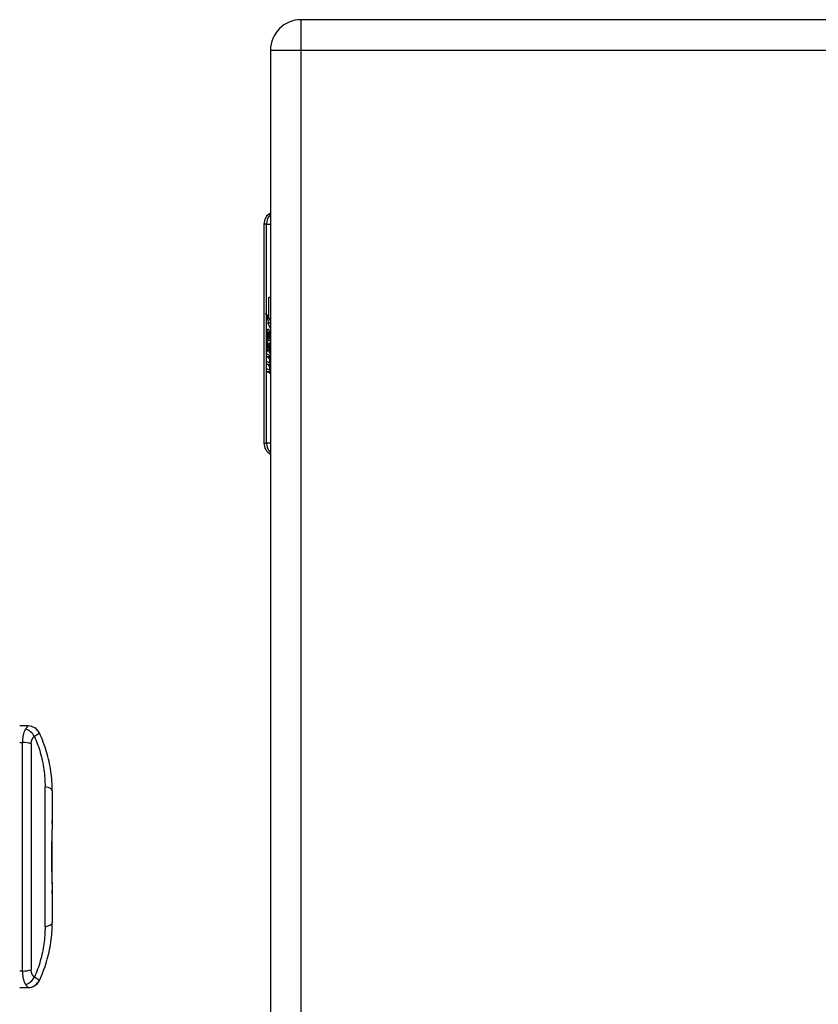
# Model space of a CAD drawing. Header units: inches. Extents: x 1.5 to 31.5, y 2.1 to 17.
# Tile 21 of 34: x 10.1 to 13.9, y 8.7 to 13.4. Entities that reach past the tile are written whole.
import ezdxf

# ---------------------------------------------------------------- set-up
doc = ezdxf.new("R2010")
doc.units = ezdxf.units.IN
doc.header["$MEASUREMENT"] = 0
doc.layers.add('Visible Edges(ANSI)', color=7, linetype='Continuous', lineweight=25)
doc.layers.add('Visible Tangent Edges(ANSI)', color=7, linetype='Continuous', lineweight=25)

msp = doc.modelspace()

# ---------------------------------------------------------------- linework, layer by layer
at = {"layer": 'Visible Edges(ANSI)'}
for p, q in [((17.2135, 13.425), (11.4255, 13.425)), ((11.2795, 13.279), (11.2795, 5.571)), ((11.2795, 13.279), (11.2795, 13.279)), ((11.2484, 12.4486), (11.2484, 11.4014)), ((11.2723, 12.0996), (11.2795, 12.0996)), ((11.2723, 11.9978), (11.2723, 12.0996)), ((11.2602, 12.0161), (11.2723, 11.9978)), ((11.2718, 11.9778), (11.2602, 12.0097)), ((11.2723, 11.9978), (11.2795, 11.9978)), ((11.2667, 11.9757), (11.2718, 11.9778)), ((11.2667, 11.9757), (11.2795, 11.9757)), ((11.2795, 11.9489), (11.2667, 11.9757)), ((11.2718, 11.9778), (11.2795, 11.9778)), ((11.2735, 11.996), (11.2795, 11.9868)), ((11.2795, 11.996), (11.2735, 11.996)), ((11.2679, 11.9321), (11.2778, 11.9321)), ((11.2688, 11.9317), (11.278, 11.9317)), ((11.2688, 11.8933), (11.2688, 11.9317)), ((11.2721, 11.9301), (11.2784, 11.9301)), ((11.2721, 11.9301), (11.2721, 11.9049)), ((11.2737, 11.9037), (11.2795, 11.9037)), ((11.2783, 11.9354), (11.2795, 11.9375)), ((11.2783, 11.9354), (11.2795, 11.9354)), ((11.2603, 11.8945), (11.2704, 11.8687)), ((11.2603, 11.8775), (11.2603, 11.8945)), ((11.2603, 11.8775), (11.2669, 11.8775)), ((11.2673, 11.8634), (11.2603, 11.8775)), ((11.2603, 11.853), (11.2673, 11.8608)), ((11.2645, 11.9002), (11.2613, 11.9002)), ((11.2673, 11.8634), (11.2777, 11.8634)), ((11.2673, 11.8608), (11.2673, 11.8634)), ((11.2673, 11.8608), (11.2756, 11.8608)), ((11.2688, 11.8933), (11.277, 11.8933)), ((11.2704, 11.8687), (11.2795, 11.8826)), ((11.2704, 11.8687), (11.2795, 11.8687)), ((11.2795, 11.8657), (11.2733, 11.858)), ((11.2733, 11.858), (11.2733, 11.8558)), ((11.2746, 11.8558), (11.2795, 11.8619)), ((11.2603, 11.853), (11.2747, 11.853)), ((11.2603, 11.836), (11.2603, 11.853)), ((11.2704, 11.8501), (11.2603, 11.836)), ((11.2603, 11.8287), (11.2795, 11.8188)), ((11.2603, 11.8149), (11.2603, 11.8287)), ((11.2603, 11.8149), (11.2788, 11.8149)), ((11.2684, 11.8107), (11.2603, 11.8149)), ((11.2704, 11.8501), (11.276, 11.8501)), ((11.2795, 11.8258), (11.2704, 11.8501)), ((11.2733, 11.8558), (11.2795, 11.8427)), ((11.2795, 11.8558), (11.2746, 11.8558)), ((11.2772, 11.8514), (11.2795, 11.8514)), ((11.2795, 11.8466), (11.2772, 11.8514)), ((11.2788, 11.8192), (11.2788, 11.8149)), ((11.2788, 11.8149), (11.2795, 11.8145)), ((11.2603, 11.7931), (11.2727, 11.7867)), ((11.2603, 11.7793), (11.2603, 11.7931)), ((11.2603, 11.7793), (11.2788, 11.7793)), ((11.2684, 11.7751), (11.2603, 11.7793)), ((11.2684, 11.7751), (11.2792, 11.7751)), ((11.2735, 11.7865), (11.2795, 11.7865)), ((11.2745, 11.7686), (11.2772, 11.7686)), ((11.2765, 11.8076), (11.2765, 11.8045)), ((11.2765, 11.8076), (11.2795, 11.8076)), ((11.2795, 11.8068), (11.2765, 11.8076)), ((11.2788, 11.8035), (11.2795, 11.8033)), ((11.2788, 11.7865), (11.2788, 11.7793)), ((11.2788, 11.7793), (11.2795, 11.7789)), ((11.2603, 11.7579), (11.2727, 11.7515)), ((11.2603, 11.744), (11.2603, 11.7579)), ((11.2603, 11.744), (11.2788, 11.744)), ((11.2726, 11.737), (11.2603, 11.744)), ((11.2735, 11.7513), (11.2795, 11.7513)), ((11.2788, 11.7513), (11.2788, 11.744)), ((11.2788, 11.744), (11.2795, 11.7436)), ((10.121, 10.05), (10.0809, 10.05)), ((10.1216, 10.05), (10.121, 10.05)), ((10.2366, 9.74), (10.2366, 9.5985)), ((10.2366, 9.5985), (10.2366, 9.5844)), ((10.2366, 9.5844), (10.2366, 9.555)), ((10.2366, 9.3032), (10.2366, 9.555)), ((10.2366, 9.3032), (10.2366, 9.295)), ((10.2366, 9.3032), (10.2366, 9.3032)), ((10.2366, 9.295), (10.2366, 9.2656)), ((10.2366, 9.2656), (10.2366, 9.2501)), ((10.2366, 9.2501), (10.2366, 9.1101)), ((10.0809, 8.8), (10.121, 8.8)), ((10.121, 8.8), (10.1216, 8.8))]:
    msp.add_line(p, q, dxfattribs=at)
at = {"layer": 'Visible Edges(ANSI)', "flags": 128}
for points in [[(10.2366, 9.74), (10.2365, 9.7516), (10.2362, 9.7633), (10.2357, 9.775), (10.235, 9.7866), (10.234, 9.7984), (10.2328, 9.8101), (10.2315, 9.8218), (10.2299, 9.8335), (10.2281, 9.8452), (10.226, 9.8569), (10.2238, 9.8686), (10.2213, 9.8802), (10.2186, 9.8919), (10.2157, 9.9035), (10.2126, 9.915), (10.2093, 9.9265), (10.2057, 9.938), (10.202, 9.9494), (10.198, 9.9607), (10.1938, 9.9719), (10.1894, 9.9831), (10.1848, 9.9942), (10.1801, 10.0052), (10.1751, 10.0161)], [(10.236, 9.5909), (10.2361, 9.5913), (10.2361, 9.5916), (10.2362, 9.5919), (10.2362, 9.5922), (10.2363, 9.5926), (10.2363, 9.5929), (10.2363, 9.5932), (10.2364, 9.5935), (10.2364, 9.5938), (10.2364, 9.5942), (10.2365, 9.5945), (10.2365, 9.5948), (10.2365, 9.5951), (10.2365, 9.5954), (10.2366, 9.5957), (10.2366, 9.596), (10.2366, 9.5964), (10.2366, 9.5967), (10.2366, 9.597), (10.2366, 9.5973), (10.2366, 9.5976), (10.2366, 9.5979), (10.2366, 9.5982), (10.2366, 9.5985)], [(10.2366, 9.295), (10.2366, 9.3053), (10.2364, 9.3157), (10.2361, 9.3263), (10.2358, 9.3371), (10.2355, 9.3481), (10.2352, 9.3591), (10.2349, 9.3703), (10.2346, 9.3815), (10.2344, 9.3928), (10.2342, 9.4042), (10.2342, 9.4155), (10.2341, 9.4269), (10.2342, 9.4383), (10.2343, 9.4496), (10.2345, 9.4609), (10.2347, 9.4722), (10.235, 9.4834), (10.2353, 9.4943), (10.2356, 9.5051), (10.2359, 9.5156), (10.2362, 9.5258), (10.2364, 9.5358), (10.2366, 9.5456), (10.2366, 9.555)], [(10.2366, 9.5844), (10.2366, 9.5847), (10.2366, 9.5849), (10.2366, 9.5852), (10.2366, 9.5855), (10.2366, 9.5857), (10.2366, 9.586), (10.2366, 9.5863), (10.2366, 9.5865), (10.2366, 9.5868), (10.2365, 9.5871), (10.2365, 9.5873), (10.2365, 9.5876), (10.2365, 9.5879), (10.2364, 9.5882), (10.2364, 9.5884), (10.2364, 9.5887), (10.2363, 9.589), (10.2363, 9.5893), (10.2363, 9.5895), (10.2362, 9.5898), (10.2362, 9.5901), (10.2361, 9.5904), (10.2361, 9.5907), (10.236, 9.5909)], [(10.236, 9.259), (10.2361, 9.2593), (10.2361, 9.2596), (10.2362, 9.2599), (10.2362, 9.2601), (10.2362, 9.2604), (10.2363, 9.2607), (10.2363, 9.261), (10.2364, 9.2613), (10.2364, 9.2615), (10.2364, 9.2618), (10.2365, 9.2621), (10.2365, 9.2624), (10.2365, 9.2627), (10.2365, 9.2629), (10.2365, 9.2632), (10.2366, 9.2635), (10.2366, 9.2638), (10.2366, 9.264), (10.2366, 9.2643), (10.2366, 9.2646), (10.2366, 9.2648), (10.2366, 9.2651), (10.2366, 9.2654), (10.2366, 9.2656)], [(10.2366, 9.2501), (10.2366, 9.2505), (10.2366, 9.2509), (10.2366, 9.2512), (10.2366, 9.2516), (10.2366, 9.2519), (10.2366, 9.2523), (10.2366, 9.2527), (10.2366, 9.253), (10.2365, 9.2534), (10.2365, 9.2538), (10.2365, 9.2541), (10.2365, 9.2545), (10.2365, 9.2549), (10.2364, 9.2552), (10.2364, 9.2556), (10.2364, 9.256), (10.2363, 9.2564), (10.2363, 9.2567), (10.2362, 9.2571), (10.2362, 9.2575), (10.2362, 9.2579), (10.2361, 9.2583), (10.2361, 9.2586), (10.236, 9.259)], [(10.1751, 8.834), (10.1801, 8.8449), (10.1848, 8.8559), (10.1894, 8.8669), (10.1938, 8.8781), (10.198, 8.8894), (10.202, 8.9007), (10.2057, 8.9121), (10.2093, 8.9235), (10.2126, 8.935), (10.2157, 8.9466), (10.2186, 8.9582), (10.2213, 8.9698), (10.2238, 8.9815), (10.226, 8.9931), (10.2281, 9.0048), (10.2299, 9.0165), (10.2315, 9.0283), (10.2328, 9.04), (10.234, 9.0517), (10.235, 9.0634), (10.2357, 9.0751), (10.2362, 9.0868), (10.2365, 9.0984), (10.2366, 9.1101)]]:
    msp.add_lwpolyline(points, dxfattribs=at)
at = {"layer": 'Visible Edges(ANSI)'}
for centre, radius, start, end in [((11.4255, 13.279), 0.146, 90, 180), ((11.3074, 12.4486), 0.0591, 118.2119, 180), ((11.3074, 11.4014), 0.0591, 180, 241.7881), ((10.1216, 9.991), 0.0591, 25.1437, 90), ((10.1216, 8.8591), 0.0591, 270, 334.8563)]:
    msp.add_arc(centre, radius, start, end, dxfattribs=at)
for centre, major_axis, ratio, start_param, end_param in [((11.4452, 12.0097), (0.1689, -0.145), 0.69742, 3.954564, 4.030117), ((11.4452, 12.0161), (-0.1957, 0.0452), 0.469835, 0.381703, 0.457256), ((11.2821, 11.9192), (0, 0.0637), 0.34202, 1.4235, 1.873336), ((11.2676, 11.9255), (0, 0.0207), 0.34202, 6.223227, 7.706685), ((11.2747, 11.9126), (0, -0.0322), 0.34202, 4.270443, 5.106151), ((11.2679, 11.922), (0, 0.0101), 0.34202, 5.995661, 7.412036), ((11.2671, 11.9045), (0, 0.0418), 0.34202, 5.483273, 6.223227), ((11.2713, 11.9126), (0, 0.0176), 0.34202, 5.050628, 6.160969), ((11.2737, 11.9137), (0, -0.01), 0.34202, 5.784976, 7.176186), ((11.2733, 11.9147), (0, 0.0115), 0.34202, 4.034593, 5.050628), ((11.2697, 11.9117), (0, -0.0314), 0.34202, 1.983582, 2.341681), ((11.2697, 11.9117), (0, 0.0346), 0.34202, 5.305041, 5.465997), ((11.2729, 11.9204), (0, -0.0296), 0.34202, 5.867021, 6.69935), ((11.2748, 11.9079), (0, -0.016), 0.34202, 0.416165, 1.032695), ((11.2655, 11.7626), (0, 0.0488), 0.34202, 5.717685, 6.108652), ((11.2657, 11.7269), (0, 0.0488), 0.34202, 5.734426, 6.123063), ((11.2735, 11.7995), (0, -0.0129), 0.34202, 6.108652, 6.694335), ((11.272, 11.7927), (0, 0.0132), 0.34202, 4.817632, 5.717685), ((11.272, 11.7574), (0, 0.0132), 0.34202, 4.818901, 5.717844), ((11.2744, 11.7934), (0, 0.0063), 0.34202, 3.552742, 4.817632), ((11.2749, 11.8019), (0, -0.0302), 0.34202, 0.063127, 0.29658), ((11.2716, 11.7485), (0, -0.0258), 0.34202, 2.041005, 2.686948), ((11.2718, 11.7833), (0, -0.0252), 0.34202, 2.046589, 2.572814), ((11.2768, 11.7831), (0, -0.0106), 0.34202, 0.29658, 0.828674), ((11.2728, 11.7852), (0, 0.0252), 0.34202, 5.396304, 5.525449), ((11.2746, 11.7667), (0, -0.0302), 0.34202, 6.091199, 6.605631), ((11.2735, 11.7642), (0, -0.0129), 0.34202, 6.108516, 6.694188), ((11.2744, 11.7581), (0, 0.0063), 0.34202, 3.552596, 4.818901), ((11.2767, 11.7485), (0, -0.011), 0.34202, 0.322446, 0.842343)]:
    msp.add_ellipse(centre, major_axis=major_axis, ratio=ratio, start_param=start_param, end_param=end_param, dxfattribs=at)
at = {"layer": 'Visible Tangent Edges(ANSI)'}
for p, q in [((11.4255, 13.279), (11.4255, 13.425)), ((11.2795, 13.279), (11.4255, 13.279)), ((11.4255, 13.279), (17.2135, 13.279)), ((11.4255, 5.571), (11.4255, 13.279)), ((11.2602, 12.4486), (11.2484, 12.4486)), ((11.2602, 12.0161), (11.2602, 12.4486)), ((11.2602, 12.4486), (11.2795, 12.4486)), ((11.2602, 11.4014), (11.2602, 12.0097)), ((11.2605, 11.9286), (11.2652, 11.9286)), ((11.2764, 11.9075), (11.2795, 11.9075)), ((11.277, 11.9185), (11.2795, 11.9185)), ((11.2684, 11.8107), (11.2795, 11.8107)), ((11.2745, 11.8038), (11.2768, 11.8038)), ((11.2753, 11.7876), (11.2795, 11.7876)), ((11.2765, 11.7941), (11.2795, 11.7941)), ((11.2726, 11.737), (11.2766, 11.737)), ((11.2753, 11.7524), (11.2795, 11.7524)), ((11.2765, 11.7588), (11.2795, 11.7588)), ((11.2484, 11.4014), (11.2602, 11.4014)), ((11.2795, 11.4014), (11.2602, 11.4014)), ((10.0809, 9.9709), (10.0941, 9.9709)), ((10.0941, 8.8791), (10.0941, 9.9709)), ((10.1358, 9.9646), (10.1358, 8.8855)), ((10.202, 9.0901), (10.202, 9.7599)), ((10.0941, 8.8791), (10.0809, 8.8791))]:
    msp.add_line(p, q, dxfattribs=at)
at = {"layer": 'Visible Tangent Edges(ANSI)', "flags": 128}
for points in [[(10.1094, 10.0357), (10.1083, 10.0341), (10.1073, 10.0324), (10.1062, 10.0307), (10.1052, 10.0288), (10.1042, 10.0268), (10.1033, 10.0247), (10.1024, 10.0225), (10.1015, 10.0202), (10.1006, 10.0179), (10.0998, 10.0154), (10.0991, 10.0128), (10.0984, 10.0101), (10.0977, 10.0073), (10.0971, 10.0045), (10.0965, 10.0015), (10.096, 9.9984), (10.0956, 9.9952), (10.0952, 9.992), (10.0948, 9.9886), (10.0946, 9.9852), (10.0943, 9.9817), (10.0942, 9.9782), (10.0941, 9.9746), (10.0941, 9.9709)], [(10.121, 10.05), (10.1208, 10.05), (10.1206, 10.0499), (10.1203, 10.0498), (10.12, 10.0496), (10.1197, 10.0493), (10.1194, 10.049), (10.119, 10.0487), (10.1186, 10.0482), (10.1182, 10.0478), (10.1178, 10.0473), (10.1174, 10.0467), (10.1169, 10.0461), (10.1164, 10.0455), (10.1159, 10.0448), (10.1153, 10.044), (10.1148, 10.0433), (10.1142, 10.0424), (10.1136, 10.0416), (10.1129, 10.0407), (10.1123, 10.0397), (10.1116, 10.0388), (10.1109, 10.0378), (10.1102, 10.0368), (10.1094, 10.0357)], [(10.1358, 9.9646), (10.1359, 9.9666), (10.1359, 9.9685), (10.1361, 9.9704), (10.1363, 9.9723), (10.1366, 9.9742), (10.1369, 9.976), (10.1373, 9.9778), (10.1378, 9.9795), (10.1383, 9.9812), (10.1389, 9.9828), (10.1395, 9.9844), (10.1401, 9.9859), (10.1409, 9.9874), (10.1416, 9.9888), (10.1424, 9.9901), (10.1432, 9.9914), (10.1441, 9.9927), (10.145, 9.9939), (10.146, 9.995), (10.147, 9.9961), (10.148, 9.9971), (10.149, 9.9981), (10.1501, 9.9991), (10.1512, 9.9999)], [(10.1512, 9.9999), (10.1527, 10.001), (10.1542, 10.0019), (10.1556, 10.0029), (10.157, 10.0039), (10.1584, 10.0048), (10.1597, 10.0057), (10.1609, 10.0065), (10.1621, 10.0074), (10.1633, 10.0081), (10.1644, 10.0089), (10.1654, 10.0096), (10.1664, 10.0103), (10.1673, 10.011), (10.1682, 10.0116), (10.1691, 10.0121), (10.1699, 10.0127), (10.1706, 10.0132), (10.1713, 10.0136), (10.1719, 10.014), (10.1725, 10.0144), (10.173, 10.0147), (10.1735, 10.015), (10.1739, 10.0152), (10.1742, 10.0154)], [(10.1512, 9.9999), (10.1553, 9.9905), (10.1593, 9.9811), (10.163, 9.9715), (10.1667, 9.9618), (10.1701, 9.9521), (10.1734, 9.9423), (10.1765, 9.9324), (10.1794, 9.9225), (10.1822, 9.9125), (10.1848, 9.9025), (10.1872, 9.8924), (10.1894, 9.8823), (10.1914, 9.8721), (10.1933, 9.862), (10.195, 9.8518), (10.1964, 9.8416), (10.1978, 9.8314), (10.1989, 9.8211), (10.1999, 9.8109), (10.2007, 9.8007), (10.2013, 9.7905), (10.2017, 9.7803), (10.202, 9.7701), (10.202, 9.7599)], [(10.1742, 10.0154), (10.1743, 10.0154), (10.1744, 10.0155), (10.1745, 10.0155), (10.1745, 10.0155), (10.1746, 10.0156), (10.1746, 10.0156), (10.1747, 10.0156), (10.1747, 10.0157), (10.1748, 10.0157), (10.1748, 10.0157), (10.1749, 10.0157), (10.1749, 10.0158), (10.1749, 10.0158), (10.175, 10.0158), (10.175, 10.0159), (10.175, 10.0159), (10.175, 10.0159), (10.1751, 10.0159), (10.1751, 10.016), (10.1751, 10.016), (10.1751, 10.016), (10.1751, 10.016), (10.1751, 10.016), (10.1751, 10.0161)], [(10.202, 9.0901), (10.202, 9.08), (10.2017, 9.0698), (10.2013, 9.0596), (10.2007, 9.0493), (10.1999, 9.0391), (10.1989, 9.0289), (10.1978, 9.0187), (10.1964, 9.0085), (10.195, 8.9983), (10.1933, 8.9881), (10.1914, 8.9779), (10.1894, 8.9678), (10.1872, 8.9577), (10.1848, 8.9476), (10.1822, 8.9375), (10.1794, 8.9276), (10.1765, 8.9176), (10.1734, 8.9078), (10.1701, 8.8979), (10.1667, 8.8882), (10.163, 8.8786), (10.1593, 8.869), (10.1553, 8.8595), (10.1512, 8.8501)], [(10.0941, 8.8791), (10.0941, 8.8755), (10.0942, 8.8719), (10.0943, 8.8683), (10.0946, 8.8648), (10.0948, 8.8614), (10.0952, 8.8581), (10.0956, 8.8548), (10.096, 8.8516), (10.0965, 8.8486), (10.0971, 8.8456), (10.0977, 8.8427), (10.0984, 8.8399), (10.0991, 8.8372), (10.0998, 8.8347), (10.1006, 8.8322), (10.1015, 8.8298), (10.1024, 8.8275), (10.1033, 8.8253), (10.1042, 8.8233), (10.1052, 8.8213), (10.1062, 8.8194), (10.1073, 8.8176), (10.1083, 8.8159), (10.1094, 8.8143)], [(10.1512, 8.8501), (10.1501, 8.851), (10.149, 8.8519), (10.148, 8.8529), (10.147, 8.8539), (10.146, 8.855), (10.145, 8.8562), (10.1441, 8.8574), (10.1432, 8.8586), (10.1424, 8.8599), (10.1416, 8.8613), (10.1409, 8.8627), (10.1401, 8.8641), (10.1395, 8.8657), (10.1389, 8.8672), (10.1383, 8.8689), (10.1378, 8.8705), (10.1373, 8.8722), (10.1369, 8.874), (10.1366, 8.8758), (10.1363, 8.8777), (10.1361, 8.8796), (10.1359, 8.8815), (10.1359, 8.8835), (10.1358, 8.8855)], [(10.1742, 8.8347), (10.1739, 8.8348), (10.1735, 8.8351), (10.173, 8.8353), (10.1725, 8.8357), (10.1719, 8.836), (10.1713, 8.8364), (10.1706, 8.8369), (10.1699, 8.8374), (10.1691, 8.8379), (10.1682, 8.8385), (10.1673, 8.8391), (10.1664, 8.8397), (10.1654, 8.8404), (10.1644, 8.8411), (10.1633, 8.8419), (10.1621, 8.8427), (10.1609, 8.8435), (10.1597, 8.8444), (10.1584, 8.8453), (10.157, 8.8462), (10.1556, 8.8471), (10.1542, 8.8481), (10.1527, 8.8491), (10.1512, 8.8501)], [(10.1094, 8.8143), (10.1102, 8.8133), (10.1109, 8.8123), (10.1116, 8.8113), (10.1123, 8.8103), (10.1129, 8.8094), (10.1136, 8.8085), (10.1142, 8.8076), (10.1148, 8.8068), (10.1153, 8.806), (10.1159, 8.8053), (10.1164, 8.8046), (10.1169, 8.8039), (10.1174, 8.8033), (10.1178, 8.8028), (10.1182, 8.8023), (10.1186, 8.8018), (10.119, 8.8014), (10.1194, 8.801), (10.1197, 8.8007), (10.12, 8.8005), (10.1203, 8.8003), (10.1206, 8.8001), (10.1208, 8.8001), (10.121, 8.8)], [(10.1751, 8.834), (10.1751, 8.834), (10.1751, 8.834), (10.1751, 8.834), (10.1751, 8.8341), (10.1751, 8.8341), (10.1751, 8.8341), (10.175, 8.8341), (10.175, 8.8342), (10.175, 8.8342), (10.175, 8.8342), (10.1749, 8.8342), (10.1749, 8.8343), (10.1749, 8.8343), (10.1748, 8.8343), (10.1748, 8.8344), (10.1747, 8.8344), (10.1747, 8.8344), (10.1746, 8.8344), (10.1746, 8.8345), (10.1745, 8.8345), (10.1745, 8.8345), (10.1744, 8.8346), (10.1743, 8.8346), (10.1742, 8.8347)]]:
    msp.add_lwpolyline(points, dxfattribs=at)
at = {"layer": 'Visible Tangent Edges(ANSI)'}
for centre, major_axis, ratio, start_param, end_param in [((11.3157, 12.4486), (0, 0.0591), 0.939693, 0.711302, 1.570796), ((11.3157, 11.4014), (0, 0.0591), 0.939693, 1.570796, 2.430291), ((10.1094, 9.9834), (-0.035, 0.0475), 0.749415, 4.516624, 5.505956), ((10.121, 9.991), (0, 0.0591), 0.989521, 5.138743, 6.283185), ((10.0941, 9.9492), (-0.0591, 0), 0.367294, 3.926991, 4.712389), ((10.1185, 9.74), (0.1181, 0), 0.238738, 0, 0.785398), ((10.1185, 9.1101), (0.1181, 0), 0.238738, 5.497787, 6.283185), ((10.0941, 8.9008), (0.0591, 0), 0.367294, 4.712389, 5.497787), ((10.1094, 8.8666), (0.035, 0.0475), 0.749415, 3.918822, 4.908154), ((10.121, 8.8591), (0, -0.0591), 0.989521, 0, 1.144443)]:
    msp.add_ellipse(centre, major_axis=major_axis, ratio=ratio, start_param=start_param, end_param=end_param, dxfattribs=at)

doc.saveas('drawing.dxf')
